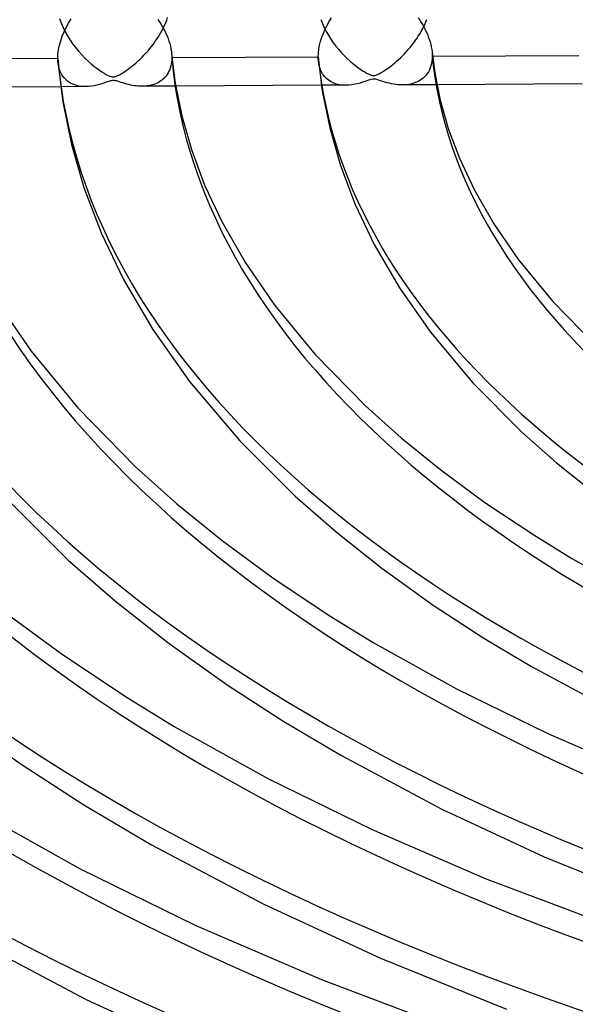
# Model space of a CAD drawing. Header units: millimetres. Extents: x -749 to 749, y -776 to 793.
# Tile 35 of 76: x -168 to -119, y 428 to 514. Entities that reach past the tile are written whole.
import ezdxf

# ---------------------------------------------------------------- set-up
doc = ezdxf.new("R2010")
doc.units = ezdxf.units.MM
doc.layers.add('HIDDEN', color=7, linetype='Continuous')
doc.layers.add('THICK', color=7, linetype='Continuous')

msp = doc.modelspace()

# ---------------------------------------------------------------- linework, layer by layer
at = {"layer": 'HIDDEN'}
for p, q in [((-164.296, 514.525), (-164.156, 514.134)), ((-164.156, 514.134), (-163.991, 513.747)), ((-155.097, 513.932), (-155.003, 514.152)), ((-155.003, 514.152), (-154.915, 514.375)), ((-154.915, 514.375), (-154.837, 514.599)), ((-141.416, 514.438), (-141.278, 514.083)), ((-141.278, 514.083), (-141.119, 513.732)), ((-132.307, 514.008), (-132.211, 514.227)), ((-132.211, 514.227), (-132.122, 514.448)), ((-163.991, 513.747), (-163.803, 513.367)), ((-163.803, 513.367), (-163.596, 512.997)), ((-155.543, 513.083), (-155.422, 513.29)), ((-155.422, 513.29), (-155.308, 513.501)), ((-155.308, 513.501), (-155.2, 513.715)), ((-155.2, 513.715), (-155.097, 513.932)), ((-141.119, 513.732), (-140.943, 513.388)), ((-140.943, 513.388), (-140.75, 513.05)), ((-132.882, 512.967), (-132.755, 513.169)), ((-132.755, 513.169), (-132.634, 513.374)), ((-132.634, 513.374), (-132.519, 513.582)), ((-132.519, 513.582), (-132.41, 513.793)), ((-132.41, 513.793), (-132.307, 514.008)), ((-163.596, 512.997), (-163.371, 512.637)), ((-163.371, 512.637), (-163.13, 512.289)), ((-156.082, 512.278), (-155.939, 512.476)), ((-155.939, 512.476), (-155.801, 512.676)), ((-155.801, 512.676), (-155.669, 512.879)), ((-155.669, 512.879), (-155.543, 513.083)), ((-140.75, 513.05), (-140.542, 512.722)), ((-140.542, 512.722), (-140.321, 512.403)), ((-140.321, 512.403), (-140.089, 512.095)), ((-133.444, 512.181), (-133.295, 512.374)), ((-133.295, 512.374), (-133.152, 512.569)), ((-133.152, 512.569), (-133.014, 512.767)), ((-133.014, 512.767), (-132.882, 512.967)), ((-163.13, 512.289), (-162.877, 511.954)), ((-162.877, 511.954), (-162.612, 511.634)), ((-162.612, 511.634), (-162.341, 511.333)), ((-156.881, 511.33), (-156.711, 511.514)), ((-156.711, 511.514), (-156.546, 511.7)), ((-156.546, 511.7), (-156.386, 511.89)), ((-156.386, 511.89), (-156.232, 512.083)), ((-156.232, 512.083), (-156.082, 512.278)), ((-140.089, 512.095), (-139.847, 511.799)), ((-139.847, 511.799), (-139.598, 511.517)), ((-139.598, 511.517), (-139.348, 511.254)), ((-134.089, 511.438), (-133.92, 511.619)), ((-133.92, 511.619), (-133.757, 511.803)), ((-133.757, 511.803), (-133.598, 511.991)), ((-133.598, 511.991), (-133.444, 512.181)), ((-131.675, 511.601), (-131.669, 511.537)), ((-131.669, 511.537), (-131.664, 511.473)), ((-131.664, 511.473), (-131.66, 511.41)), ((-164.397, 510.422), (-164.441, 510.751)), ((-162.341, 511.333), (-162.07, 511.054)), ((-162.07, 511.054), (-161.802, 510.798)), ((-161.802, 510.798), (-161.539, 510.565)), ((-157.751, 510.508), (-157.583, 510.653)), ((-157.583, 510.653), (-157.41, 510.808)), ((-157.41, 510.808), (-157.234, 510.975)), ((-157.234, 510.975), (-157.056, 511.15)), ((-157.056, 511.15), (-156.881, 511.33)), ((-154.489, 510.725), (-154.515, 510.546)), ((-154.474, 510.91), (-154.489, 510.725)), ((-154.483, 511.436), (-154.479, 511.379)), ((-154.479, 511.379), (-154.475, 511.323)), ((-154.475, 511.323), (-154.472, 511.268)), ((-154.468, 511.101), (-154.474, 510.91)), ((-154.472, 511.268), (-154.47, 511.212)), ((-154.47, 511.212), (-154.469, 511.156)), ((-154.469, 511.156), (-154.468, 511.101)), ((-154.468, 511.101), (-154.453, 511.102)), ((-141.578, 510.501), (-141.627, 510.836)), ((-139.348, 511.254), (-139.1, 511.01)), ((-139.1, 511.01), (-138.856, 510.787)), ((-138.856, 510.787), (-138.617, 510.583)), ((-138.617, 510.583), (-138.386, 510.397)), ((-135.102, 510.503), (-134.943, 510.634)), ((-134.943, 510.634), (-134.778, 510.776)), ((-134.778, 510.776), (-134.609, 510.927)), ((-134.609, 510.927), (-134.437, 511.089)), ((-134.437, 511.089), (-134.262, 511.261)), ((-134.262, 511.261), (-134.089, 511.438)), ((-131.684, 510.784), (-131.72, 510.577)), ((-131.663, 510.998), (-131.684, 510.784)), ((-131.656, 511.221), (-131.663, 510.998)), ((-131.66, 511.41), (-131.658, 511.346)), ((-131.658, 511.346), (-131.656, 511.283)), ((-131.656, 511.283), (-131.656, 511.221)), ((-131.656, 511.221), (-131.636, 511.221)), ((-164.322, 510.116), (-164.397, 510.422)), ((-164.218, 509.837), (-164.322, 510.116)), ((-164.087, 509.586), (-164.218, 509.837)), ((-161.539, 510.565), (-161.284, 510.354)), ((-161.284, 510.354), (-161.039, 510.166)), ((-161.039, 510.166), (-160.806, 509.999)), ((-160.806, 509.999), (-160.588, 509.853)), ((-160.588, 509.853), (-160.386, 509.728)), ((-160.386, 509.728), (-160.203, 509.624)), ((-158.853, 509.71), (-158.745, 509.776)), ((-158.745, 509.776), (-158.627, 509.852)), ((-158.627, 509.852), (-158.5, 509.937)), ((-158.5, 509.937), (-158.365, 510.031)), ((-158.365, 510.031), (-158.222, 510.135)), ((-158.222, 510.135), (-158.071, 510.249)), ((-158.071, 510.249), (-157.914, 510.374)), ((-157.914, 510.374), (-157.751, 510.508)), ((-154.791, 509.757), (-154.872, 509.623)), ((-154.717, 509.898), (-154.791, 509.757)), ((-154.653, 510.049), (-154.717, 509.898)), ((-154.597, 510.207), (-154.653, 510.049)), ((-154.551, 510.373), (-154.597, 510.207)), ((-154.515, 510.546), (-154.551, 510.373)), ((-141.498, 510.193), (-141.578, 510.501)), ((-141.39, 509.916), (-141.498, 510.193)), ((-141.256, 509.67), (-141.39, 509.916)), ((-138.386, 510.397), (-138.164, 510.231)), ((-138.164, 510.231), (-137.954, 510.082)), ((-137.954, 510.082), (-137.757, 509.952)), ((-137.757, 509.952), (-137.573, 509.839)), ((-137.573, 509.839), (-137.405, 509.744)), ((-137.405, 509.744), (-137.253, 509.666)), ((-136.309, 509.687), (-136.211, 509.739)), ((-136.211, 509.739), (-136.12, 509.791)), ((-136.12, 509.791), (-136.023, 509.848)), ((-136.023, 509.848), (-135.917, 509.914)), ((-135.917, 509.914), (-135.8, 509.989)), ((-135.8, 509.989), (-135.676, 510.073)), ((-135.676, 510.073), (-135.543, 510.167)), ((-135.543, 510.167), (-135.403, 510.269)), ((-135.403, 510.269), (-135.255, 510.381)), ((-135.255, 510.381), (-135.102, 510.503)), ((-131.995, 509.849), (-132.094, 509.695)), ((-131.907, 510.015), (-131.995, 509.849)), ((-131.832, 510.192), (-131.907, 510.015)), ((-131.769, 510.38), (-131.832, 510.192)), ((-131.72, 510.577), (-131.769, 510.38)), ((-163.933, 509.366), (-164.087, 509.586)), ((-163.759, 509.175), (-163.933, 509.366)), ((-163.566, 509.011), (-163.759, 509.175)), ((-163.353, 508.873), (-163.566, 509.011)), ((-163.121, 508.76), (-163.353, 508.873)), ((-160.422, 508.861), (-160.601, 508.804)), ((-160.26, 508.916), (-160.422, 508.861)), ((-160.11, 508.968), (-160.26, 508.916)), ((-160.203, 509.624), (-160.039, 509.54)), ((-159.975, 509.014), (-160.11, 508.968)), ((-160.039, 509.54), (-159.902, 509.48)), ((-159.856, 509.051), (-159.975, 509.014)), ((-159.902, 509.48), (-159.79, 509.441)), ((-159.756, 509.076), (-159.856, 509.051)), ((-159.79, 509.441), (-159.697, 509.42)), ((-159.67, 509.09), (-159.756, 509.076)), ((-159.697, 509.42), (-159.612, 509.411)), ((-159.589, 509.095), (-159.67, 509.09)), ((-159.612, 509.411), (-159.53, 509.415)), ((-159.508, 509.091), (-159.589, 509.095)), ((-159.53, 509.415), (-159.448, 509.43)), ((-159.422, 509.078), (-159.508, 509.091)), ((-159.448, 509.43), (-159.358, 509.457)), ((-159.323, 509.055), (-159.422, 509.078)), ((-159.358, 509.457), (-159.255, 509.498)), ((-159.206, 509.021), (-159.323, 509.055)), ((-159.255, 509.498), (-159.148, 509.547)), ((-159.07, 508.977), (-159.206, 509.021)), ((-159.148, 509.547), (-159.045, 509.601)), ((-158.918, 508.927), (-159.07, 508.977)), ((-159.045, 509.601), (-158.95, 509.653)), ((-158.95, 509.653), (-158.853, 509.71)), ((-158.752, 508.875), (-158.918, 508.927)), ((-158.58, 508.823), (-158.752, 508.875)), ((-155.759, 508.861), (-155.893, 508.802)), ((-155.629, 508.928), (-155.759, 508.861)), ((-155.504, 509.003), (-155.629, 508.928)), ((-155.383, 509.085), (-155.504, 509.003)), ((-155.269, 509.176), (-155.383, 509.085)), ((-155.16, 509.275), (-155.269, 509.176)), ((-155.057, 509.382), (-155.16, 509.275)), ((-154.961, 509.499), (-155.057, 509.382)), ((-154.872, 509.623), (-154.961, 509.499)), ((-141.1, 509.454), (-141.256, 509.67)), ((-140.924, 509.268), (-141.1, 509.454)), ((-140.731, 509.11), (-140.924, 509.268)), ((-140.519, 508.977), (-140.731, 509.11)), ((-140.289, 508.869), (-140.519, 508.977)), ((-140.043, 508.785), (-140.289, 508.869)), ((-137.975, 508.873), (-138.203, 508.813)), ((-137.761, 508.936), (-137.975, 508.873)), ((-137.563, 509.001), (-137.761, 508.936)), ((-137.384, 509.062), (-137.563, 509.001)), ((-137.227, 509.116), (-137.384, 509.062)), ((-137.253, 509.666), (-137.122, 509.607)), ((-137.09, 509.16), (-137.227, 509.116)), ((-137.122, 509.607), (-137.014, 509.567)), ((-136.965, 509.193), (-137.09, 509.16)), ((-137.014, 509.567), (-136.923, 509.544)), ((-136.849, 509.212), (-136.965, 509.193)), ((-136.923, 509.544), (-136.842, 509.532)), ((-136.741, 509.214), (-136.849, 509.212)), ((-136.842, 509.532), (-136.764, 509.532)), ((-136.764, 509.532), (-136.687, 509.541)), ((-136.634, 509.2), (-136.741, 509.214)), ((-136.687, 509.541), (-136.606, 509.561)), ((-136.511, 509.171), (-136.634, 509.2)), ((-136.606, 509.561), (-136.513, 509.594)), ((-136.513, 509.594), (-136.411, 509.637)), ((-136.362, 509.126), (-136.511, 509.171)), ((-136.411, 509.637), (-136.309, 509.687)), ((-136.191, 509.07), (-136.362, 509.126)), ((-136.002, 509.009), (-136.191, 509.07)), ((-135.805, 508.95), (-136.002, 509.009)), ((-135.609, 508.895), (-135.805, 508.95)), ((-135.414, 508.846), (-135.609, 508.895)), ((-133.202, 508.878), (-133.37, 508.825)), ((-133.039, 508.942), (-133.202, 508.878)), ((-132.881, 509.016), (-133.039, 508.942)), ((-132.73, 509.101), (-132.881, 509.016)), ((-132.586, 509.197), (-132.73, 509.101)), ((-132.45, 509.304), (-132.586, 509.197)), ((-132.322, 509.423), (-132.45, 509.304)), ((-132.203, 509.553), (-132.322, 509.423)), ((-132.094, 509.695), (-132.203, 509.553)), ((-162.026, 508.562), (-164.207, 508.551)), ((-162.87, 508.672), (-163.121, 508.76)), ((-162.602, 508.609), (-162.87, 508.672)), ((-162.318, 508.573), (-162.602, 508.609)), ((-162.025, 508.562), (-162.318, 508.573)), ((-161.759, 508.573), (-162.025, 508.562)), ((-161.501, 508.6), (-161.759, 508.573)), ((-161.254, 508.64), (-161.501, 508.6)), ((-161.019, 508.69), (-161.254, 508.64)), ((-160.801, 508.746), (-161.019, 508.69)), ((-160.601, 508.804), (-160.801, 508.746)), ((-158.409, 508.775), (-158.58, 508.823)), ((-158.239, 508.733), (-158.409, 508.775)), ((-158.069, 508.695), (-158.239, 508.733)), ((-157.901, 508.663), (-158.069, 508.695)), ((-157.734, 508.636), (-157.901, 508.663)), ((-157.568, 508.615), (-157.734, 508.636)), ((-157.403, 508.6), (-157.568, 508.615)), ((-157.241, 508.591), (-157.403, 508.6)), ((-157.08, 508.588), (-157.241, 508.591)), ((-156.922, 508.591), (-157.08, 508.588)), ((-154.126, 508.603), (-157.065, 508.588)), ((-156.767, 508.601), (-156.922, 508.591)), ((-156.614, 508.617), (-156.767, 508.601)), ((-156.464, 508.64), (-156.614, 508.617)), ((-156.317, 508.67), (-156.464, 508.64)), ((-156.172, 508.707), (-156.317, 508.67)), ((-156.031, 508.751), (-156.172, 508.707)), ((-155.893, 508.802), (-156.031, 508.751)), ((-139.224, 508.681), (-141.369, 508.67)), ((-139.78, 508.726), (-140.043, 508.785)), ((-139.501, 508.691), (-139.78, 508.726)), ((-139.211, 508.682), (-139.501, 508.691)), ((-138.948, 508.693), (-139.211, 508.682)), ((-138.692, 508.721), (-138.948, 508.693)), ((-138.443, 508.762), (-138.692, 508.721)), ((-138.203, 508.813), (-138.443, 508.762)), ((-135.219, 508.804), (-135.414, 508.846)), ((-135.027, 508.77), (-135.219, 508.804)), ((-134.835, 508.742), (-135.027, 508.77)), ((-134.646, 508.723), (-134.835, 508.742)), ((-134.459, 508.711), (-134.646, 508.723)), ((-134.274, 508.707), (-134.459, 508.711)), ((-134.086, 508.712), (-134.274, 508.707)), ((-131.253, 508.723), (-134.263, 508.707)), ((-133.901, 508.726), (-134.086, 508.712)), ((-133.72, 508.75), (-133.901, 508.726)), ((-133.543, 508.783), (-133.72, 508.75)), ((-133.37, 508.825), (-133.543, 508.783))]:
    msp.add_line(p, q, dxfattribs=at)
for centre, major_axis, start_param, end_param in [((0, 514.419), (-456, 0), 0, 2.617994), ((0, 514.41), (-245.81, 0), 0.030814, 1.026855), ((0, 514.41), (-223.01, 0), 0.032894, 1.024775), ((0, 514.41), (-200.21, 0), 0.035448, 1.022221), ((0, 514.41), (-177.41, 0), 0.038659, 1.019011), ((0, 514.41), (-154.61, 0), 0.042817, 1.014852), ((0, 514.41), (-131.81, 0), 0.048414, 1.009255), ((0, 514.41), (-314.21, 0), 0.026386, 1.031284), ((0, 514.41), (-291.41, 0), 0.027631, 1.030039), ((0, 514.41), (-268.61, 0), 0.029087, 1.028582)]:
    msp.add_ellipse(centre, major_axis=major_axis, ratio=0.5, start_param=start_param, end_param=end_param, dxfattribs=at)
at = {"layer": 'THICK'}
for p, q in [((-163.71, 513.748), (-163.505, 514.122)), ((-163.505, 514.122), (-163.284, 514.485)), ((-155.695, 514.475), (-155.561, 514.273)), ((-155.561, 514.273), (-155.433, 514.068)), ((-155.433, 514.068), (-155.311, 513.861)), ((-140.87, 513.929), (-140.684, 514.266)), ((-140.684, 514.266), (-140.485, 514.594)), ((-132.881, 514.584), (-132.75, 514.387)), ((-132.75, 514.387), (-132.625, 514.187)), ((-132.625, 514.187), (-132.505, 513.985)), ((-164.057, 512.975), (-163.894, 513.365)), ((-163.894, 513.365), (-163.71, 513.748)), ((-155.311, 513.861), (-155.195, 513.651)), ((-155.195, 513.651), (-155.085, 513.436)), ((-155.085, 513.436), (-154.982, 513.218)), ((-154.982, 513.218), (-154.887, 512.998)), ((-141.325, 512.884), (-141.192, 513.237)), ((-141.192, 513.237), (-141.04, 513.586)), ((-141.04, 513.586), (-140.87, 513.929)), ((-132.505, 513.985), (-132.391, 513.779)), ((-132.391, 513.779), (-132.283, 513.57)), ((-132.283, 513.57), (-132.181, 513.357)), ((-132.181, 513.357), (-132.086, 513.141)), ((-164.306, 512.187), (-164.195, 512.581)), ((-164.195, 512.581), (-164.057, 512.975)), ((-154.887, 512.998), (-154.799, 512.775)), ((-154.799, 512.775), (-154.721, 512.551)), ((-154.721, 512.551), (-154.652, 512.325)), ((-154.652, 512.325), (-154.593, 512.1)), ((-141.526, 512.178), (-141.437, 512.53)), ((-141.437, 512.53), (-141.325, 512.884)), ((-132.086, 513.141), (-131.999, 512.922)), ((-131.999, 512.922), (-131.92, 512.702)), ((-131.92, 512.702), (-131.85, 512.48)), ((-131.85, 512.48), (-131.79, 512.258)), ((-164.436, 511.417), (-164.387, 511.797)), ((-164.387, 511.797), (-164.306, 512.187)), ((-154.593, 512.1), (-154.545, 511.877)), ((-154.545, 511.877), (-154.508, 511.655)), ((-154.508, 511.655), (-154.483, 511.436)), ((-141.642, 511.169), (-141.629, 511.495)), ((-141.629, 511.495), (-141.59, 511.832)), ((-141.59, 511.832), (-141.526, 512.178)), ((-131.79, 512.258), (-131.741, 512.038)), ((-131.741, 512.038), (-131.702, 511.818)), ((-131.702, 511.818), (-131.675, 511.601)), ((-131.674, 511.589), (-131.441, 509.767)), ((-177.265, 510.982), (-164.453, 511.049)), ((-164.453, 511.049), (-164.436, 511.417)), ((-164.452, 510.998), (-164.453, 511.049)), ((-164.451, 510.948), (-164.452, 510.998)), ((-164.45, 510.898), (-164.451, 510.948)), ((-164.447, 510.849), (-164.45, 510.898)), ((-164.444, 510.8), (-164.447, 510.849)), ((-164.441, 510.751), (-164.444, 510.8)), ((-164.441, 510.751), (-164.013, 507.22)), ((-154.482, 511.427), (-154.169, 508.862)), ((-154.453, 511.102), (-141.642, 511.169)), ((-141.641, 511.112), (-141.642, 511.169)), ((-141.64, 511.056), (-141.641, 511.112)), ((-141.638, 511), (-141.64, 511.056)), ((-141.635, 510.945), (-141.638, 511)), ((-141.631, 510.89), (-141.635, 510.945)), ((-141.627, 510.836), (-141.631, 510.89)), ((-141.627, 510.836), (-141.291, 508.162)), ((-131.636, 511.221), (-118.826, 511.288)), ((-131.441, 509.767), (-130.959, 507.365)), ((-154.169, 508.862), (-153.594, 505.995)), ((-164.207, 508.551), (-176.977, 508.484)), ((-141.369, 508.67), (-154.126, 508.603)), ((-141.291, 508.162), (-140.638, 504.932)), ((-118.516, 508.79), (-131.253, 508.723)), ((-164.013, 507.22), (-163.256, 503.494)), ((-130.959, 507.365), (-130.256, 504.899)), ((-153.594, 505.995), (-152.756, 503.054)), ((-140.638, 504.932), (-139.697, 501.66)), ((-130.256, 504.899), (-129.277, 502.28)), ((-163.256, 503.494), (-162.161, 499.71)), ((-152.756, 503.054), (-151.59, 499.937)), ((-129.277, 502.28), (-127.996, 499.549)), ((-139.697, 501.66), (-138.401, 498.234)), ((-162.161, 499.71), (-160.652, 495.744)), ((-151.59, 499.937), (-150.067, 496.69)), ((-127.996, 499.549), (-126.276, 496.548)), ((-138.401, 498.234), (-136.736, 494.725)), ((-150.067, 496.69), (-148.025, 493.128)), ((-126.276, 496.548), (-124.099, 493.389)), ((-160.652, 495.744), (-158.706, 491.675)), ((-136.736, 494.725), (-134.534, 490.936)), ((-124.099, 493.389), (-121.101, 489.746)), ((-148.025, 493.128), (-145.448, 489.387)), ((-158.706, 491.675), (-156.128, 487.272)), ((-134.534, 490.936), (-131.807, 487.036)), ((-169.775, 489.708), (-166.796, 485.384)), ((-145.448, 489.387), (-141.904, 485.08)), ((-121.101, 489.746), (-117.352, 485.918)), ((-156.128, 487.272), (-152.921, 482.728)), ((-131.807, 487.036), (-128.093, 482.603)), ((-166.796, 485.384), (-162.706, 480.413)), ((-141.904, 485.08), (-137.48, 480.563)), ((-152.921, 482.728), (-148.517, 477.528)), ((-128.093, 482.603), (-123.836, 478.318)), ((-162.706, 480.413), (-157.609, 475.209)), ((-137.48, 480.563), (-134.381, 477.794)), ((-123.836, 478.318), (-120.77, 475.612)), ((-148.517, 477.528), (-143.675, 472.696)), ((-134.381, 477.794), (-130.916, 474.986)), ((-120.77, 475.612), (-117.364, 472.89)), ((-157.609, 475.209), (-154.041, 472.02)), ((-130.916, 474.986), (-127.049, 472.142)), ((-143.675, 472.696), (-140.079, 469.544)), ((-168.958, 472.474), (-163.533, 467.091)), ((-154.041, 472.02), (-150.054, 468.789)), ((-127.049, 472.142), (-122.77, 469.288)), ((-140.079, 469.544), (-136.074, 466.368)), ((-122.77, 469.288), (-119.427, 467.236)), ((-150.054, 468.789), (-145.607, 465.52)), ((-163.533, 467.091), (-159.408, 463.495)), ((-119.427, 467.236), (-113.062, 463.694)), ((-136.074, 466.368), (-131.583, 463.148)), ((-145.607, 465.52), (-140.691, 462.24)), ((-159.408, 463.495), (-154.809, 459.867)), ((-131.583, 463.148), (-127.148, 460.251)), ((-169.192, 462.593), (-164.166, 458.898)), ((-140.691, 462.24), (-136.841, 459.878)), ((-154.809, 459.867), (-149.619, 456.169)), ((-136.841, 459.878), (-129.537, 455.813)), ((-127.148, 460.251), (-122.972, 457.758)), ((-164.166, 458.898), (-158.612, 455.193)), ((-122.972, 457.758), (-115.402, 453.679)), ((-149.619, 456.169), (-144.65, 452.942)), ((-129.537, 455.813), (-121.484, 451.861)), ((-158.612, 455.193), (-154.256, 452.52)), ((-173.559, 453.378), (-167.675, 449.205)), ((-144.65, 452.942), (-139.602, 449.952)), ((-154.256, 452.52), (-146.011, 447.932)), ((-121.484, 451.861), (-112.707, 448.076)), ((-139.602, 449.952), (-130.888, 445.3)), ((-167.675, 449.205), (-162.169, 445.644)), ((-146.011, 447.932), (-136.925, 443.473)), ((-171.671, 445.162), (-162.485, 440.051)), ((-162.169, 445.644), (-156.243, 442.154)), ((-130.888, 445.3), (-121.855, 441.093)), ((-136.925, 443.473), (-127.026, 439.204)), ((-156.243, 442.154), (-146.411, 436.943)), ((-121.855, 441.093), (-112.086, 437.116)), ((-162.485, 440.051), (-152.366, 435.086)), ((-127.026, 439.204), (-116.354, 435.182)), ((-146.411, 436.943), (-136.192, 432.22)), ((-152.366, 435.086), (-141.345, 430.333)), ((-172.895, 434.363), (-161.96, 428.599)), ((-136.192, 432.22), (-125.142, 427.76)), ((-141.345, 430.333), (-129.466, 425.856)), ((-161.96, 428.599), (-150.559, 423.361))]:
    msp.add_line(p, q, dxfattribs=at)
for centre, major_axis, start_param, end_param in [((0, 518.749), (506, 0), -3.141592, -0.523599), ((0, 518.749), (-451, 0), 0, 2.617994), ((0, 514.419), (-506, 0), 0, 2.617994), ((0, 514.41), (232.99, 0), -3.109659, -2.122788), ((0, 514.41), (210.19, 0), -3.10733, -2.125869), ((0, 514.41), (187.39, 0), -3.104435, -2.1297), ((0, 514.41), (164.59, 0), -3.100737, -2.134593), ((0, 514.41), (141.79, 0), -3.09585, -2.141061), ((0, 514.41), (301.39, 0), -3.11453, -2.116343), ((0, 514.41), (278.59, 0), -3.113172, -2.11814), ((0, 514.41), (255.79, 0), -3.111572, -2.120257)]:
    msp.add_ellipse(centre, major_axis=major_axis, ratio=0.5, start_param=start_param, end_param=end_param, dxfattribs=at)

doc.saveas('drawing.dxf')
